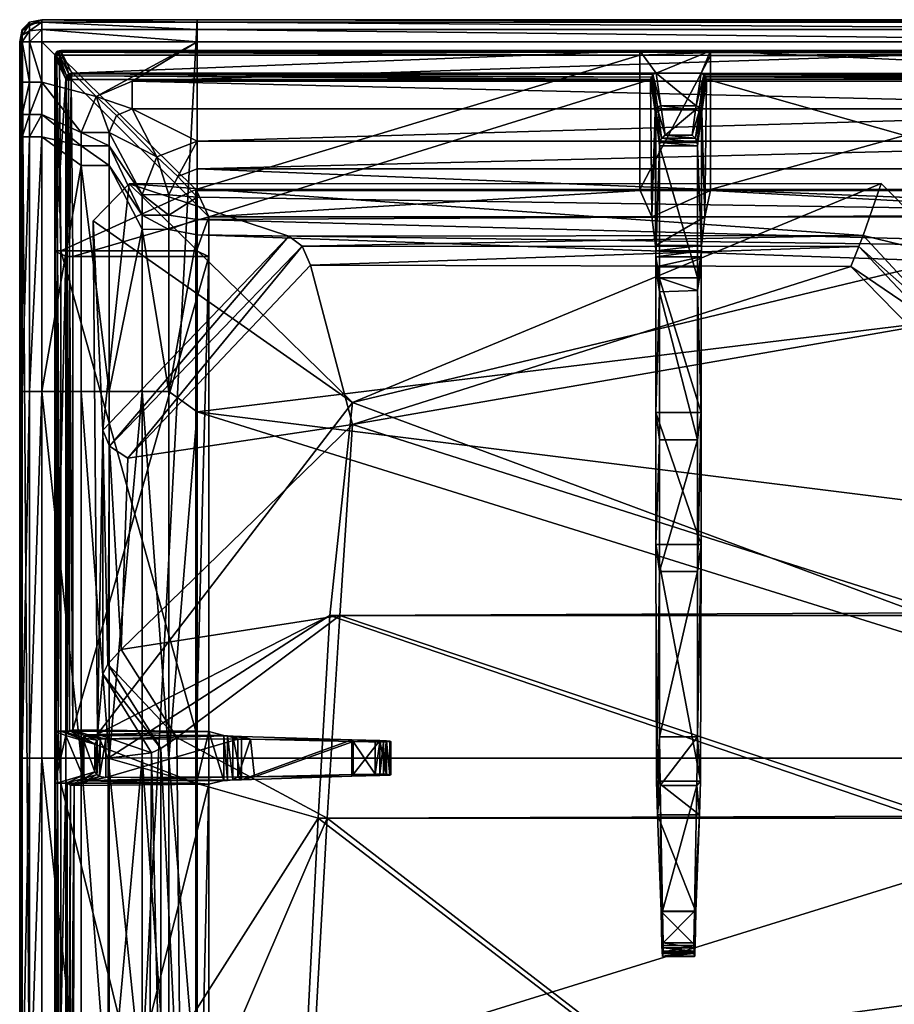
# Model space of a CAD drawing. Header units: centimetres. Extents: x -29.1 to 29.1, y -0.9 to 51.1.
# Tile 41 of 68: x -29.1 to -13.7, y 33.8 to 51.1. Entities that reach past the tile are written whole.
import ezdxf

# ---------------------------------------------------------------- set-up
doc = ezdxf.new("R2010")
doc.units = ezdxf.units.CM
doc.layers.add('CG261210', color=7, linetype='Continuous', true_color=0x99e4b8)

msp = doc.modelspace()

# ---------------------------------------------------------------- meshes
at = {"layer": 'CG261210', "color": 73, "true_color": 0x8fe157}
mesh = msp.add_polyface(dxfattribs=at)
corners = [(-29.1, 44.552, 4.35), (-29.1, 49.037, 4.35), (-29.057, 50.927, 4.35), (-29.1, 38.1, 4.35), (-29.1, 31.648, 4.35), (-29.1, 27.6, 4.35), (-29.1, 22.602, 4.35), (-28.71, -0.9, 4.35), (-28.71, 51.1, 4.35), (-25.975, 51.1, 4.35), (-29.1, 31.648, 4.56), (-29.1, 38.1, 4.56), (-28.927, 31.648, 4.907), (-28.71, 31.648, 4.95), (-28.71, 38.1, 4.95), (-28.927, 38.1, 4.907), (-29.057, 31.648, 4.776), (-29.057, 38.1, 4.776), (-28.015, 31.648, 4.95), (-28.015, 38.1, 4.95), (-29.1, 44.552, 4.56), (-28.71, 44.552, 4.95), (-28.927, 44.552, 4.907), (-29.057, 44.552, 4.776), (-28.015, 44.552, 4.95), (-29.1, 49.037, 4.56), (-28.71, 49.037, 4.95), (-28.927, 49.037, 4.907), (-29.057, 49.037, 4.776), (-28.015, 48.531, 4.95), (-28.71, 49.429, 4.95), (-28.015, 48.879, 4.95), (-28.015, 49.114, 4.95), (-29.1, 49.429, 4.56), (-28.927, 49.429, 4.907), (-27.526, 48.879, 5.5), (-27.526, 48.531, 5.5), (-27.526, 44.552, 5.5), (-27.526, 38.1, 5.5), (-27.526, 31.648, 5.5)]
mesh.append_faces([[corners[k] for k in face] for face in [(7, 2, 8)]], dxfattribs={"vtx0": -1, "vtx1": -1, "vtx2": -1, "color": 73})
mesh.append_faces([[corners[k] for k in face] for face in [(7, 8, 9)]], dxfattribs={"vtx0": -1, "vtx2": -1, "color": 73})
mesh.append_faces([[corners[k] for k in face] for face in [(0, 1, 2), (3, 0, 2), (4, 3, 2), (5, 4, 2), (6, 5, 2)]], dxfattribs={"vtx1": -1, "vtx2": -1, "color": 73})
mesh.append_faces([[corners[k] for k in face] for face in [(4, 10, 11), (11, 3, 4), (12, 13, 14), (14, 15, 12), (16, 12, 15), (15, 17, 16), (10, 16, 17), (17, 11, 10), (14, 13, 18), (18, 19, 14), (3, 11, 20), (20, 0, 3), (15, 14, 21), (21, 22, 15), (17, 15, 22), (22, 23, 17), (11, 17, 23), (23, 20, 11), (21, 14, 19), (19, 24, 21), (0, 20, 25), (25, 1, 0), (22, 21, 26), (26, 27, 22), (23, 22, 27), (27, 28, 23), (20, 23, 28), (28, 25, 20), (21, 24, 29), (29, 26, 21), (30, 31, 32), (1, 25, 33), (27, 26, 30), (28, 27, 34), (26, 29, 31), (31, 30, 26), (32, 31, 35), (31, 29, 36), (29, 24, 37), (24, 19, 38), (19, 18, 39)]], dxfattribs={"vtx2": -1, "color": 73})
mesh = msp.add_polyface(dxfattribs=at)
corners = [(-29.1, 49.998, 4.35), (-29.1, 50.71, 4.35), (-29.057, 50.927, 4.35), (-29.1, 49.429, 4.35), (-29.1, 49.037, 4.35), (-28.927, 51.057, 4.35), (-28.71, 51.1, 4.35), (-29.1, 49.998, 4.56), (-29.1, 50.71, 4.56), (-29.057, 50.902, 4.68), (-29.057, 50.927, 4.56), (-28.927, 50.71, 4.907), (-28.927, 49.998, 4.907), (-28.71, 49.998, 4.95), (-28.71, 50.71, 4.95), (-28.927, 51.057, 4.56), (-28.71, 51.1, 4.56), (-29.057, 50.71, 4.776), (-29.057, 50.83, 4.752), (-28.927, 50.902, 4.868), (-28.71, 50.927, 4.907), (-28.927, 51.018, 4.752), (-28.71, 51.057, 4.776), (-29.057, 49.998, 4.776), (-28.015, 49.114, 4.95), (-27.752, 49.749, 4.95), (-29.1, 49.429, 4.56), (-28.927, 49.429, 4.907), (-28.71, 49.429, 4.95), (-29.057, 49.429, 4.776), (-28.927, 49.037, 4.907), (-29.057, 49.037, 4.776), (-29.1, 49.037, 4.56)]
mesh.append_faces([[corners[k] for k in face] for face in [(8, 9, 10), (8, 17, 18), (8, 18, 9)]], dxfattribs={"color": 73})
mesh.append_faces([[corners[k] for k in face] for face in [(3, 0, 2), (4, 3, 2)]], dxfattribs={"vtx1": -1, "vtx2": -1, "color": 73})
mesh.append_faces([[corners[k] for k in face] for face in [(0, 1, 2), (2, 5, 6), (0, 7, 8), (8, 1, 0), (11, 12, 13), (13, 14, 11), (15, 16, 6), (6, 5, 15), (19, 18, 17), (17, 11, 19), (20, 19, 11), (11, 14, 20), (21, 9, 18), (18, 19, 21), (22, 21, 19), (19, 20, 22), (15, 10, 9), (9, 21, 15), (16, 15, 21), (21, 22, 16), (17, 23, 12), (12, 11, 17), (8, 7, 23), (23, 17, 8), (10, 15, 5), (5, 2, 10), (8, 10, 2), (2, 1, 8), (13, 24, 25), (25, 14, 13), (3, 26, 7), (7, 0, 3), (27, 28, 13), (13, 12, 27), (29, 27, 12), (12, 23, 29), (26, 29, 23), (23, 7, 26), (24, 13, 28), (26, 3, 4), (28, 27, 30), (27, 29, 31), (32, 31, 29), (29, 26, 32)]], dxfattribs={"vtx2": -1, "color": 73})
mesh = msp.add_polyface(dxfattribs=at)
corners = [(-28.71, -0.9, 4.35), (-25.975, 51.1, 4.35), (-25.975, -0.9, 4.35), (-27.526, 17.1, 5.5), (-27.526, 11.598, 5.5), (-26.943, 11.601, 5.5), (-26.943, 17.103, 5.5), (-27.526, 27.6, 5.5), (-27.526, 22.602, 5.5), (-26.943, 22.604, 5.5), (-26.943, 27.602, 5.5), (-26.943, 10.127, 5.5), (-26.943, 31.65, 5.5), (-27.526, 31.648, 5.5), (-25.975, 22.236, 4.95), (-25.975, 17.1, 4.95), (-5.502, 17.1, 4.95), (-4.887, 19.627, 4.95), (-25.975, 32.04, 4.95), (-25.975, 27.6, 4.95), (-6.452, 27.6, 4.95), (-5.556, 34.836, 4.95), (-25.975, 11.906, 4.95), (-4.611, 14.099, 4.95), (-3.359, 27.6, 4.95), (-3.011, 21.705, 4.95), (-4.608, 17.122, 5.433), (-3.852, 14.576, 5.433), (-5.148, 12.796, 4.95), (-25.975, 11.242, 4.95), (-28.015, 27.6, 4.95), (-28.015, 22.602, 4.95), (-28.015, 17.1, 4.95), (-27.526, 8.986, 5.5), (-28.015, 11.598, 4.95), (-26.472, 10.125, 4.95), (-26.472, 11.598, 4.95), (-26.472, 17.1, 4.95), (-26.472, 22.602, 4.95), (-26.472, 27.6, 4.95), (-26.472, 31.648, 4.95), (-6.452, 51.1, 4.35), (-6.452, -0.9, 4.35), (-6.452, 9.628, 4.95)]
mesh.append_faces([[corners[k] for k in face] for face in [(0, 1, 2)]], dxfattribs={"vtx0": -1, "color": 73})
mesh.append_faces([[corners[k] for k in face] for face in [(3, 4, 5), (5, 6, 3), (7, 8, 9), (9, 10, 7), (8, 3, 6), (6, 9, 8), (11, 5, 4), (7, 10, 12), (12, 13, 7), (14, 15, 16), (16, 17, 14), (18, 19, 20), (20, 21, 18), (20, 19, 14), (14, 17, 20), (16, 15, 22), (22, 23, 16), (21, 20, 24), (20, 17, 25), (17, 16, 26), (16, 23, 27), (28, 23, 22), (22, 29, 28), (8, 7, 30), (3, 8, 31), (4, 3, 32), (33, 4, 34), (35, 36, 5), (36, 37, 6), (6, 5, 36), (37, 38, 9), (9, 6, 37), (38, 39, 10), (10, 9, 38), (39, 40, 12), (12, 10, 39), (41, 42, 2), (43, 28, 29), (14, 38, 37), (37, 15, 14), (40, 39, 19), (19, 18, 40), (19, 39, 38), (38, 14, 19), (37, 36, 22), (22, 15, 37), (36, 35, 29), (29, 22, 36)]], dxfattribs={"vtx2": -1, "color": 73})
mesh = msp.add_polyface(dxfattribs=at)
corners = [(-27.526, 49.114, 5.5), (-26.943, 48.022, 5.5), (-26.685, 48.687, 5.5), (-27.393, 49.414, 5.5), (-27.526, 31.648, 5.5), (-26.943, 31.65, 5.5), (-26.943, 38.102, 5.5), (-27.526, 38.1, 5.5), (-26.943, 44.555, 5.5), (-27.526, 44.552, 5.5), (-26.943, 47.41, 5.5), (-27.526, 48.531, 5.5), (-25.975, 47.31, 4.95), (-26.472, 47.408, 4.95), (-26.472, 44.552, 4.95), (-27.526, 48.879, 5.5), (-26.943, 47.659, 5.5), (-25.975, 47.978, 4.95), (-26.472, 48.019, 4.95), (-26.472, 47.657, 4.95), (-25.975, 47.582, 4.95), (-27.752, 49.749, 4.95), (-28.015, 49.114, 4.95), (-28.015, 48.879, 4.95), (-28.015, 48.531, 4.95), (-28.015, 44.552, 4.95), (-28.015, 38.1, 4.95), (-26.472, 31.648, 4.95), (-26.472, 38.1, 4.95), (-26.314, 48.342, 4.95), (-25.975, 48.964, 5.5), (-28.71, 51.1, 4.35), (-28.71, 51.1, 4.56), (-25.975, 51.1, 4.56), (-25.975, 51.1, 4.35), (-28.71, 50.927, 4.907), (-28.71, 50.71, 4.95), (-25.975, 50.71, 4.95), (-25.975, 50.927, 4.907), (-28.71, 51.057, 4.776), (-25.975, 51.057, 4.776), (-27.118, 50.015, 4.95), (-27.118, 49.528, 5.5)]
mesh.append_faces([[corners[k] for k in face] for face in [(0, 1, 2), (2, 3, 0), (4, 5, 6), (6, 7, 4), (7, 6, 8), (8, 9, 7), (9, 8, 10), (10, 11, 9), (12, 13, 14), (15, 16, 1), (1, 0, 15), (17, 18, 19), (11, 10, 16), (16, 15, 11), (20, 19, 13), (21, 22, 0), (0, 3, 21), (15, 0, 22), (11, 15, 23), (9, 11, 24), (7, 9, 25), (4, 7, 26), (27, 28, 6), (6, 5, 27), (28, 14, 8), (8, 6, 28), (14, 13, 10), (10, 8, 14), (13, 19, 16), (16, 10, 13), (19, 18, 1), (1, 16, 19), (18, 29, 2), (2, 1, 18), (30, 2, 29), (31, 32, 33), (33, 34, 31), (35, 36, 37), (37, 38, 35), (39, 35, 38), (38, 40, 39), (32, 39, 40), (40, 33, 32), (37, 36, 21), (21, 41, 37), (42, 3, 2), (2, 30, 42), (21, 3, 42), (42, 41, 21)]], dxfattribs={"vtx2": -1, "color": 73})
mesh = msp.add_polyface(dxfattribs=at)
corners = [(-6.452, -0.9, 4.35), (-6.452, 51.1, 4.35), (-3.359, 51.1, 4.35), (-25.975, 51.1, 4.35), (-25.975, 51.1, 4.56), (-6.452, 51.1, 4.56), (-25.975, 50.927, 4.907), (-25.975, 50.71, 4.95), (-6.452, 50.71, 4.95), (-6.452, 50.927, 4.907), (-25.975, 51.057, 4.776), (-6.452, 51.057, 4.776), (-27.118, 50.015, 4.95), (-6.452, 50.015, 4.95), (-6.452, 49.528, 5.5), (-27.118, 49.528, 5.5), (-25.975, 48.964, 5.5), (-6.452, 48.963, 5.5), (-25.975, 44.193, 4.95), (-25.975, 38.1, 4.95), (-6.452, 38.1, 4.95), (-5.401, 41.631, 4.95), (-25.975, 32.04, 4.95), (-5.556, 34.836, 4.95), (-25.975, 48.473, 4.95), (-25.975, 47.978, 4.95), (-6.331, 47.682, 4.95), (-6.452, 48.472, 4.95), (-3.359, 51.1, 4.56), (-3.359, 50.71, 4.95), (-3.359, 50.927, 4.907), (-3.359, 51.057, 4.776), (-3.359, 50.015, 4.95), (-5.554, 38.09, 5.433), (-4.787, 35.296, 5.433), (-26.472, 44.552, 4.95), (-25.975, 47.31, 4.95), (-26.472, 47.657, 4.95), (-25.975, 47.582, 4.95), (-26.472, 47.408, 4.95), (-26.314, 48.342, 4.95), (-25.975, -0.9, 4.35), (-26.472, 38.1, 4.95), (-26.472, 31.648, 4.95), (-26.472, 48.019, 4.95), (-6.167, 46.614, 4.95), (-6.234, 47.049, 4.95)]
mesh.append_faces([[corners[k] for k in face] for face in [(0, 1, 2), (3, 4, 5), (5, 1, 3), (6, 7, 8), (8, 9, 6), (10, 6, 9), (9, 11, 10), (4, 10, 11), (11, 5, 4), (8, 7, 12), (12, 13, 8), (14, 15, 16), (16, 17, 14), (18, 19, 20), (20, 21, 18), (20, 19, 22), (22, 23, 20), (24, 25, 26), (26, 27, 24), (1, 5, 28), (9, 8, 29), (11, 9, 30), (5, 11, 31), (8, 13, 32), (21, 20, 33), (20, 23, 34), (34, 33, 20), (35, 18, 36), (37, 38, 25), (39, 36, 38), (32, 13, 14), (12, 15, 14), (14, 13, 12), (40, 24, 16), (41, 3, 1), (18, 35, 42), (42, 19, 18), (42, 43, 22), (22, 19, 42), (40, 44, 25), (25, 24, 40), (18, 21, 45), (45, 36, 18), (38, 46, 26), (26, 25, 38), (36, 45, 46), (46, 38, 36), (24, 27, 17), (17, 16, 24)]], dxfattribs={"vtx2": -1, "color": 73})
mesh = msp.add_polyface(dxfattribs=at)
corners = [(-29.1, 17.1, 4.35), (-29.1, 22.602, 4.35), (-29.057, 50.927, 4.35), (-29.1, 11.598, 4.35), (-28.71, -0.9, 4.35), (-29.1, 11.598, 4.56), (-29.1, 17.1, 4.56), (-28.927, 11.598, 4.907), (-28.71, 11.598, 4.95), (-28.71, 17.1, 4.95), (-28.927, 17.1, 4.907), (-29.057, 11.598, 4.776), (-29.057, 17.1, 4.776), (-28.015, 11.598, 4.95), (-28.015, 17.1, 4.95), (-29.1, 22.602, 4.56), (-29.1, 27.6, 4.56), (-29.1, 27.6, 4.35), (-28.927, 22.602, 4.907), (-28.71, 22.602, 4.95), (-28.71, 27.6, 4.95), (-28.927, 27.6, 4.907), (-29.057, 22.602, 4.776), (-29.057, 27.6, 4.776), (-28.015, 22.602, 4.95), (-28.015, 27.6, 4.95), (-28.015, 8.986, 4.95), (-29.1, 31.648, 4.56), (-29.1, 31.648, 4.35), (-28.71, 31.648, 4.95), (-28.927, 31.648, 4.907), (-29.057, 31.648, 4.776), (-28.015, 31.648, 4.95), (-27.526, 27.6, 5.5), (-27.526, 31.648, 5.5), (-27.526, 22.602, 5.5), (-27.526, 17.1, 5.5), (-27.526, 11.598, 5.5)]
mesh.append_faces([[corners[k] for k in face] for face in [(4, 3, 2)]], dxfattribs={"vtx0": -1, "vtx1": -1, "vtx2": -1, "color": 73})
mesh.append_faces([[corners[k] for k in face] for face in [(0, 1, 2), (3, 0, 2)]], dxfattribs={"vtx1": -1, "vtx2": -1, "color": 73})
mesh.append_faces([[corners[k] for k in face] for face in [(3, 5, 6), (6, 0, 3), (7, 8, 9), (9, 10, 7), (11, 7, 10), (10, 12, 11), (5, 11, 12), (12, 6, 5), (9, 8, 13), (13, 14, 9), (1, 15, 16), (16, 17, 1), (18, 19, 20), (20, 21, 18), (22, 18, 21), (21, 23, 22), (15, 22, 23), (23, 16, 15), (20, 19, 24), (24, 25, 20), (0, 6, 15), (15, 1, 0), (10, 9, 19), (19, 18, 10), (12, 10, 18), (18, 22, 12), (6, 12, 22), (22, 15, 6), (19, 9, 14), (14, 24, 19), (26, 13, 8), (17, 16, 27), (27, 28, 17), (21, 20, 29), (29, 30, 21), (23, 21, 30), (30, 31, 23), (16, 23, 31), (31, 27, 16), (29, 20, 25), (25, 32, 29), (32, 25, 33), (33, 34, 32), (25, 24, 35), (24, 14, 36), (14, 13, 37)]], dxfattribs={"vtx2": -1, "color": 73})
at = {"layer": 'CG261210', "color": 133, "true_color": 0x57e1c6}
mesh = msp.add_polyface(dxfattribs=at)
corners = [(-28.479, 50.451, 5.235), (-28.479, 50.461, 5.195), (-28.479, 47.024, 5.205), (-28.288, 50.05, 6.297), (-28.479, 47.022, 5.235), (-28.401, 50.474, 5.1), (-28.42, 50.52, 5.132), (-28.385, 50.53, 5.132), (-28.281, 50.04, 6.331), (-28.267, 50.103, 6.333), (-28.276, 50.114, 6.298), (-28.432, 50.539, 5.235), (-28.374, 50.551, 5.235), (-28.374, 50.557, 5.195), (-28.432, 50.545, 5.195), (-28.234, 50.146, 6.3), (-28.181, 50.16, 6.302), (-28.454, 50.474, 5.132), (-28.374, 47.032, 5.1), (-28.439, 50.5, 5.132), (-28.46, 50.505, 5.164), (-28.474, 50.467, 5.164), (-28.467, 50.51, 5.195), (-28.429, 50.538, 5.164), (-28.38, 50.55, 5.164), (-28.241, 50.032, 6.384), (-28.236, 50.074, 6.382), (-28.195, 50.049, 6.4), (-28.182, 50.111, 6.382), (-28.215, 50.106, 6.381), (-28.229, 50.135, 6.336), (-28.177, 50.149, 6.334), (-28.467, 50.504, 5.235), (-28.432, 47.031, 5.112), (-28.467, 47.029, 5.146)]
mesh.append_faces([[corners[k] for k in face] for face in [(5, 6, 7), (5, 17, 19), (5, 19, 6), (27, 28, 29), (25, 27, 26), (27, 29, 26)]], dxfattribs={"color": 133})
mesh.append_faces([[corners[k] for k in face] for face in [(0, 1, 2), (3, 0, 4), (3, 8, 9), (9, 10, 3), (11, 12, 13), (13, 14, 11), (15, 16, 12), (12, 11, 15), (17, 5, 18), (20, 19, 17), (17, 21, 20), (22, 20, 21), (21, 1, 22), (23, 6, 19), (19, 20, 23), (14, 23, 20), (20, 22, 14), (24, 7, 6), (6, 23, 24), (13, 24, 23), (23, 14, 13), (8, 25, 26), (26, 9, 8), (9, 26, 29), (29, 30, 9), (29, 28, 31), (31, 30, 29), (9, 30, 15), (15, 10, 9), (16, 15, 30), (30, 31, 16), (32, 11, 14), (14, 22, 32), (0, 32, 22), (22, 1, 0), (10, 15, 11), (11, 32, 10), (3, 10, 32), (32, 0, 3), (21, 17, 33), (1, 21, 34)]], dxfattribs={"vtx2": -1, "color": 133})
mesh = msp.add_polyface(dxfattribs=at)
corners = [(-28.479, 47.024, 5.205), (-28.479, 47.022, 5.235), (-28.479, 50.451, 5.235), (-28.288, 46.938, 6.297), (-28.288, 50.05, 6.297), (-18.183, 50.474, 5.1), (-18.183, 48.112, 5.1), (-25.996, 48.112, 5.1), (-28.164, 46.93, 6.4), (-25.771, 46.93, 6.4), (-25.771, 47.627, 6.4), (-28.195, 50.049, 6.4), (-28.479, 38.57, 5.205), (-28.479, 38.568, 5.235), (-28.288, 38.496, 6.297), (-28.374, 47.032, 5.1), (-28.401, 50.474, 5.1), (-25.996, 47.032, 5.1), (-28.164, 38.596, 6.4), (-25.771, 38.569, 6.4), (-25.986, 48.091, 5.157), (-25.986, 47.028, 5.157), (-28.225, 46.93, 6.389), (-28.241, 50.032, 6.384), (-28.225, 38.582, 6.389), (-28.432, 47.031, 5.112), (-28.454, 50.474, 5.132), (-28.266, 46.933, 6.354), (-28.281, 50.04, 6.331), (-28.266, 38.549, 6.354), (-28.467, 47.029, 5.146), (-28.474, 50.467, 5.164), (-28.479, 50.461, 5.195), (-25.996, 38.571, 5.1), (-28.374, 38.575, 5.1), (-25.986, 38.571, 5.157), (-28.424, 38.574, 5.114), (-28.458, 38.572, 5.152), (-18.174, 48.091, 5.157)]
mesh.append_faces([[corners[k] for k in face] for face in [(0, 1, 2), (1, 3, 4), (5, 6, 7), (8, 9, 10), (10, 11, 8), (12, 13, 1), (1, 0, 12), (13, 14, 3), (3, 1, 13), (15, 16, 7), (7, 17, 15), (18, 19, 9), (9, 8, 18), (17, 7, 20), (20, 21, 17), (22, 8, 11), (11, 23, 22), (22, 24, 18), (18, 8, 22), (15, 25, 26), (27, 22, 23), (23, 28, 27), (3, 27, 28), (28, 4, 3), (27, 29, 24), (24, 22, 27), (3, 14, 29), (29, 27, 3), (25, 30, 31), (30, 0, 32), (15, 17, 33), (33, 34, 15), (17, 21, 35), (35, 33, 17), (25, 15, 34), (34, 36, 25), (36, 37, 30), (30, 25, 36), (0, 30, 37), (37, 12, 0), (10, 20, 38), (10, 9, 21), (21, 20, 10), (9, 19, 35), (35, 21, 9), (38, 20, 7)]], dxfattribs={"vtx2": -1, "color": 133})
mesh = msp.add_polyface(dxfattribs=at)
corners = [(-25.996, 48.112, 5.1), (-28.401, 50.474, 5.1), (-18.183, 50.474, 5.1), (-28.385, 50.53, 5.132), (-18.183, 50.526, 5.128), (-28.38, 50.55, 5.164), (-18.183, 50.55, 5.164), (-28.374, 50.557, 5.195), (-18.183, 50.557, 5.195), (-17.895, 50.159, 6.313), (-17.813, 49.584, 7.89), (-17.188, 49.584, 7.89), (-17.102, 50.159, 6.313), (-17.951, 50.133, 6.348), (-17.87, 49.565, 7.892), (-17.977, 50.088, 6.382), (-17.899, 49.533, 7.894), (-17.994, 50.045, 6.398), (-17.911, 49.476, 7.901), (-17.737, 49.065, 9.318), (-17.261, 49.065, 9.318), (-17.199, 49.511, 8.092), (-17.802, 49.511, 8.093), (-17.861, 49.488, 8.097), (-17.801, 49.016, 9.394), (-17.891, 49.452, 8.104), (-17.831, 48.938, 9.441), (-17.9, 49.407, 8.092), (-18.183, 50.551, 5.235), (-16.934, 50.551, 5.235), (-18.183, 48.112, 5.1), (-16.934, 50.472, 5.1), (-16.934, 50.525, 5.128), (-16.934, 50.55, 5.164), (-16.934, 50.557, 5.195), (-28.374, 50.551, 5.235), (-28.181, 50.16, 6.302), (-28.195, 50.049, 6.4), (-25.771, 47.627, 6.4), (-28.182, 50.111, 6.382), (-28.177, 50.149, 6.334)]
mesh.append_faces([[corners[k] for k in face] for face in [(0, 1, 2), (3, 4, 2), (2, 1, 3), (5, 6, 4), (4, 3, 5), (7, 8, 6), (6, 5, 7), (9, 10, 11), (11, 12, 9), (13, 14, 10), (10, 9, 13), (15, 16, 14), (14, 13, 15), (17, 18, 16), (16, 15, 17), (19, 20, 21), (21, 22, 19), (23, 24, 19), (19, 22, 23), (25, 26, 24), (24, 23, 25), (26, 25, 27), (18, 27, 25), (25, 16, 18), (16, 25, 23), (23, 14, 16), (14, 23, 22), (22, 10, 14), (10, 22, 21), (21, 11, 10), (8, 28, 29), (29, 28, 9), (30, 2, 31), (2, 4, 32), (4, 6, 33), (6, 8, 34), (7, 35, 28), (28, 8, 7), (28, 35, 36), (36, 9, 28), (17, 37, 38), (39, 37, 17), (17, 15, 39), (40, 39, 15), (15, 13, 40), (36, 40, 13), (13, 9, 36)]], dxfattribs={"vtx2": -1, "color": 133})
mesh = msp.add_polyface(dxfattribs=at)
corners = [(-17.035, 47.627, 6.4), (-17.005, 50.051, 6.4), (-17.088, 49.476, 7.901), (-17.033, 50.094, 6.385), (-17.102, 49.533, 7.894), (-17.054, 50.131, 6.348), (-17.13, 49.565, 7.892), (-17.102, 50.159, 6.313), (-17.188, 49.584, 7.89), (-17.17, 48.938, 9.441), (-17.164, 48.877, 9.45), (-17.098, 49.406, 8.092), (-17.111, 49.453, 8.104), (-17.202, 49.016, 9.394), (-17.138, 49.487, 8.099), (-17.261, 49.065, 9.318), (-17.199, 49.511, 8.092), (-17.098, 47.032, 7.929), (-17.093, 47.122, 7.787), (-16.934, 50.551, 5.235), (-16.934, 50.557, 5.195), (-18.183, 50.557, 5.195), (-17.895, 50.159, 6.313), (-8.485, 50.462, 5.1), (-8.485, 48.112, 5.1), (-16.934, 48.112, 5.1), (-16.934, 50.472, 5.1), (-8.485, 50.521, 5.124), (-16.934, 50.525, 5.128), (-8.485, 50.55, 5.164), (-16.934, 50.55, 5.164), (-8.485, 50.557, 5.195), (-18.183, 48.112, 5.1), (-18.183, 50.474, 5.1), (-18.183, 50.526, 5.128), (-18.183, 50.55, 5.164), (-8.485, 50.551, 5.235), (-8.395, 50.155, 6.324), (-8.476, 47.627, 6.4), (-8.492, 50.052, 6.4), (-8.464, 50.099, 6.388), (-8.439, 50.133, 6.36), (-16.938, 48.091, 5.157), (-8.485, 48.091, 5.157)]
mesh.append_faces([[corners[k] for k in face] for face in [(11, 10, 17)]], dxfattribs={"vtx1": -1, "color": 133})
mesh.append_faces([[corners[k] for k in face] for face in [(0, 1, 2), (1, 3, 4), (4, 2, 1), (3, 5, 6), (6, 4, 3), (5, 7, 8), (8, 6, 5), (9, 10, 11), (11, 12, 9), (13, 9, 12), (12, 14, 13), (15, 13, 14), (14, 16, 15), (18, 2, 11), (16, 14, 6), (6, 8, 16), (14, 12, 4), (4, 6, 14), (12, 11, 2), (2, 4, 12), (19, 20, 21), (22, 7, 19), (23, 24, 25), (25, 26, 23), (27, 23, 26), (26, 28, 27), (29, 27, 28), (28, 30, 29), (31, 29, 30), (30, 20, 31), (26, 25, 32), (28, 26, 33), (30, 28, 34), (20, 30, 35), (20, 19, 36), (36, 31, 20), (19, 7, 37), (1, 0, 38), (38, 39, 1), (3, 1, 39), (39, 40, 3), (5, 3, 40), (40, 41, 5), (37, 7, 5), (32, 25, 42), (43, 42, 25)]], dxfattribs={"vtx2": -1, "color": 133})
mesh = msp.add_polyface(dxfattribs=at)
corners = [(-7.665, 46.639, 9.45), (-7.665, 48.877, 9.45), (-8.335, 48.877, 9.45), (-8.33, 48.938, 9.441), (-7.668, 48.938, 9.441), (-8.302, 49.016, 9.394), (-7.703, 49.016, 9.394), (-8.238, 49.065, 9.318), (-7.759, 49.065, 9.318), (-8.306, 49.54, 8.013), (-7.693, 49.54, 8.013), (-7.683, 49.631, 7.763), (-8.322, 49.631, 7.763), (-8.376, 49.613, 7.763), (-8.365, 49.521, 8.012), (-8.404, 49.579, 7.77), (-8.392, 49.491, 8.01), (-8.418, 49.523, 7.779), (-8.406, 49.429, 8.031), (-8.399, 46.921, 8.01), (-8.402, 47.032, 7.929), (-7.604, 50.155, 6.323), (-8.395, 50.155, 6.324), (-8.439, 50.133, 6.36), (-8.464, 50.099, 6.388), (-8.492, 50.052, 6.4), (-8.476, 47.627, 6.4), (-8.485, 50.557, 5.195), (-8.485, 50.551, 5.235), (-7.508, 50.551, 5.235), (-7.508, 50.557, 5.195), (-8.485, 48.112, 5.1), (-8.485, 50.462, 5.1), (-7.508, 50.46, 5.1), (-8.485, 50.521, 5.124), (-7.508, 50.52, 5.123), (-8.485, 50.55, 5.164), (-7.508, 50.55, 5.164), (-16.934, 50.551, 5.235), (-17.054, 50.131, 6.348), (-7.508, 48.112, 5.1), (-7.509, 48.091, 5.157), (-8.485, 48.091, 5.157), (-16.934, 48.112, 5.1)]
mesh.append_faces([[corners[k] for k in face] for face in [(19, 2, 18)]], dxfattribs={"vtx0": -1, "vtx2": -1, "color": 133})
mesh.append_faces([[corners[k] for k in face] for face in [(0, 1, 2), (3, 2, 1), (1, 4, 3), (5, 3, 4), (4, 6, 5), (7, 5, 6), (6, 8, 7), (9, 10, 11), (11, 12, 9), (13, 14, 9), (9, 12, 13), (15, 16, 14), (14, 13, 15), (17, 18, 16), (16, 15, 17), (7, 8, 10), (10, 9, 7), (14, 5, 7), (7, 9, 14), (16, 3, 5), (5, 14, 16), (18, 2, 3), (3, 16, 18), (20, 18, 17), (21, 22, 12), (12, 11, 21), (12, 22, 23), (23, 13, 12), (13, 23, 24), (24, 15, 13), (15, 24, 25), (25, 17, 15), (17, 25, 26), (27, 28, 29), (29, 30, 27), (28, 22, 21), (21, 29, 28), (31, 32, 33), (32, 34, 35), (34, 36, 37), (36, 27, 30), (22, 28, 38), (39, 23, 22), (31, 40, 41), (41, 42, 31), (43, 31, 42)]], dxfattribs={"vtx2": -1, "color": 133})
mesh = msp.add_polyface(dxfattribs=at)
corners = [(-17.833, 48.877, 9.45), (-17.835, 46.557, 9.45), (-17.165, 46.557, 9.45), (-17.164, 48.877, 9.45), (-17.831, 48.938, 9.441), (-17.17, 48.938, 9.441), (-17.801, 49.016, 9.394), (-17.202, 49.016, 9.394), (-17.737, 49.065, 9.318), (-17.261, 49.065, 9.318), (-17.97, 47.627, 6.4), (-17.904, 47.122, 7.787), (-17.911, 49.476, 7.901), (-17.994, 50.045, 6.398), (-17.035, 47.627, 6.4), (-17.9, 49.407, 8.092), (-17.835, 46.306, 9.45), (-17.835, 43.701, 9.45), (-17.165, 43.701, 9.45), (-17.165, 46.334, 9.45), (-17.898, 46.746, 8.05), (-17.102, 46.746, 8.05), (-17.102, 44.183, 8.05), (-17.898, 44.183, 8.05), (-17.835, 41.382, 9.45), (-17.165, 41.382, 9.45), (-17.898, 41.863, 8.05), (-17.102, 41.863, 8.05), (-17.835, 38.475, 9.45), (-17.165, 38.475, 9.45), (-17.888, 37.693, 8.05), (-17.112, 37.693, 8.05), (-17.899, 46.922, 8.01), (-17.9, 47.032, 7.929), (-17.101, 46.922, 8.01), (-17.098, 47.032, 7.929), (-17.093, 47.122, 7.787), (-18.174, 48.091, 5.157), (-16.938, 48.091, 5.157), (-25.771, 47.627, 6.4), (-18.183, 48.112, 5.1), (-25.996, 48.112, 5.1)]
mesh.append_faces([[corners[k] for k in face] for face in [(32, 0, 15)]], dxfattribs={"vtx0": -1, "vtx2": -1, "color": 133})
mesh.append_faces([[corners[k] for k in face] for face in [(33, 32, 15)]], dxfattribs={"vtx1": -1, "color": 133})
mesh.append_faces([[corners[k] for k in face] for face in [(0, 1, 2), (2, 3, 0), (4, 0, 3), (3, 5, 4), (6, 4, 5), (5, 7, 6), (8, 6, 7), (7, 9, 8), (10, 11, 12), (12, 13, 10), (11, 10, 14), (15, 0, 4), (16, 17, 18), (18, 19, 16), (20, 21, 22), (22, 23, 20), (18, 17, 24), (24, 25, 18), (17, 23, 26), (26, 24, 17), (23, 22, 27), (27, 26, 23), (25, 24, 28), (28, 29, 25), (24, 26, 30), (30, 28, 24), (26, 27, 31), (31, 30, 26), (32, 1, 0), (20, 32, 34), (12, 11, 33), (33, 15, 12), (32, 20, 16), (16, 1, 32), (32, 33, 35), (33, 11, 36), (19, 2, 1), (1, 16, 19), (23, 17, 16), (16, 20, 23), (10, 37, 38), (39, 10, 13), (37, 10, 39), (38, 37, 40), (41, 40, 37)]], dxfattribs={"vtx2": -1, "color": 133})
mesh = msp.add_polyface(dxfattribs=at)
corners = [(-17.088, 49.476, 7.901), (-17.093, 47.122, 7.787), (-17.035, 47.627, 6.4), (-17.904, 47.122, 7.787), (-17.165, 46.334, 9.45), (-17.165, 43.701, 9.45), (-17.102, 44.183, 8.05), (-17.102, 46.746, 8.05), (-17.165, 41.382, 9.45), (-17.102, 41.863, 8.05), (-17.165, 38.475, 9.45), (-17.112, 37.693, 8.05), (-17.165, 46.557, 9.45), (-17.101, 46.922, 8.01), (-17.098, 47.032, 7.929), (-17.164, 48.877, 9.45), (-17.898, 46.746, 8.05), (-17.098, 49.406, 8.092), (-17.899, 46.922, 8.01), (-17.9, 47.032, 7.929), (-16.938, 48.091, 5.157), (-17.97, 47.627, 6.4), (-8.407, 47.122, 7.787), (-8.476, 47.627, 6.4), (-7.526, 47.627, 6.4), (-8.403, 46.1, 7.907), (-8.403, 45.195, 6.829), (-8.334, 44.448, 8.117), (-8.341, 45.507, 9.379), (-8.399, 46.921, 8.01), (-8.335, 46.639, 9.45), (-8.335, 48.877, 9.45), (-8.402, 47.032, 7.929), (-8.406, 49.429, 8.031), (-8.418, 49.523, 7.779), (-8.398, 46.746, 8.05), (-8.335, 46.36, 9.45), (-8.398, 46.406, 8.05), (-8.335, 45.66, 9.45), (-8.398, 46.288, 8.031), (-8.4, 46.189, 7.985), (-8.338, 45.554, 9.419), (-8.335, 45.609, 9.443), (-8.403, 44.972, 6.676), (-8.335, 44.363, 8.06), (-8.335, 44.409, 8.084), (-8.403, 45.096, 6.74), (-8.403, 44.812, 6.65), (-8.335, 44.299, 8.05), (-8.398, 38.882, 6.65), (-8.335, 38.518, 8.05), (-8.761, 38.518, 7.976), (-8.485, 48.091, 5.157), (-7.509, 48.091, 5.157)]
mesh.append_faces([[corners[k] for k in face] for face in [(51, 50, 49)]], dxfattribs={"color": 133})
mesh.append_faces([[corners[k] for k in face] for face in [(32, 29, 33)]], dxfattribs={"vtx1": -1, "color": 133})
mesh.append_faces([[corners[k] for k in face] for face in [(15, 12, 14)]], dxfattribs={"vtx1": -1, "vtx2": -1, "color": 133})
mesh.append_faces([[corners[k] for k in face] for face in [(0, 1, 2), (2, 1, 3), (4, 5, 6), (6, 7, 4), (6, 5, 8), (8, 9, 6), (9, 8, 10), (10, 11, 9), (12, 13, 14), (13, 7, 16), (17, 14, 1), (4, 7, 13), (13, 12, 4), (14, 13, 18), (1, 14, 19), (20, 2, 21), (22, 23, 24), (25, 26, 27), (27, 28, 25), (29, 30, 31), (34, 22, 32), (29, 35, 36), (36, 30, 29), (37, 38, 36), (36, 35, 37), (23, 22, 34), (39, 40, 41), (41, 42, 39), (38, 37, 39), (39, 42, 38), (25, 28, 41), (41, 40, 25), (43, 44, 45), (45, 46, 43), (45, 27, 26), (26, 46, 45), (43, 47, 48), (48, 44, 43), (49, 50, 48), (48, 47, 49), (23, 52, 53), (23, 2, 20), (20, 52, 23)]], dxfattribs={"vtx2": -1, "color": 133})
at = {"layer": 'CG261210', "color": 221, "true_color": 0xe5a6d7}
mesh = msp.add_polyface(dxfattribs=at)
corners = [(-27.804, 47.558, 4.58), (-27.728, 38.518, 4.58), (-23.243, 44.358, 4.58), (-27.171, 48.212, 4.58), (-27.193, 43.38, 1), (-23.978, 46.779, 1), (-23.243, 43.975, 1), (-27.315, 40.013, 1), (-24.362, 47.286, 1.319), (-27.638, 43.876, 1.287), (-23.641, 40.611, 4.58), (-14.248, 47.302, 1.412), (-13.933, 48.218, 4.58), (-12.637, 46.907, 4.58), (-12.919, 45.865, 1.404), (-14.468, 46.752, 1), (-13.416, 45.683, 1), (-6.919, 46.911, 4.58), (-13.138, 40.611, 4.58), (-12.84, 45.408, 1), (-12.835, 40.656, 1), (-23.465, 40.611, 1), (-11.528, 45.125, 0.356), (-12.326, 41.897, 0.821), (-13.148, 45.856, 1.102), (-12.524, 45.599, 1), (-24.128, 47.114, 1.08), (-27.519, 43.592, 1.072), (-27.549, 39.754, 1.102), (-14.324, 47.105, 1.103), (-11.423, 45.404, 0.411), (-27.636, 39.577, 1.409), (-11.316, 45.657, 0.698), (-12.138, 45.79, 1.168)]
mesh.append_faces([[corners[k] for k in face] for face in [(21, 6, 20)]], dxfattribs={"vtx1": -1, "color": 221})
mesh.append_faces([[corners[k] for k in face] for face in [(6, 16, 20)]], dxfattribs={"vtx1": -1, "vtx2": -1, "color": 221})
mesh.append_faces([[corners[k] for k in face] for face in [(0, 1, 2), (2, 3, 0), (4, 5, 6), (6, 7, 4), (3, 8, 9), (9, 0, 3), (10, 2, 1), (1, 0, 9), (11, 12, 13), (13, 14, 11), (2, 13, 12), (12, 3, 2), (15, 16, 6), (6, 5, 15), (3, 12, 11), (11, 8, 3), (17, 13, 18), (16, 19, 20), (18, 13, 2), (2, 10, 18), (7, 6, 21), (20, 19, 22), (22, 23, 20), (19, 16, 24), (24, 25, 19), (26, 5, 4), (4, 27, 26), (27, 4, 7), (7, 28, 27), (24, 16, 15), (15, 29, 24), (29, 15, 5), (5, 26, 29), (30, 22, 19), (19, 25, 30), (8, 26, 27), (27, 9, 8), (9, 27, 28), (28, 31, 9), (14, 24, 29), (29, 11, 14), (11, 29, 26), (26, 8, 11), (32, 30, 25), (25, 33, 32), (14, 33, 25), (25, 24, 14)]], dxfattribs={"vtx2": -1, "color": 221})
mesh = msp.add_polyface(dxfattribs=at)
corners = [(-27.728, 38.518, 4.58), (-27.542, 38.098, 4.58), (-23.641, 40.611, 4.58), (-27.638, 43.876, 1.287), (-27.636, 39.577, 1.409), (-26.778, 38.192, 1.419), (-27.543, 31.231, 4.58), (-23.843, 37.042, 4.58), (-23.465, 40.611, 1), (-26.332, 38.463, 1), (-27.315, 40.013, 1), (-27.853, 30.789, 4.58), (-24.257, 28.961, 4.58), (-26.819, 31.09, 1.418), (-6.552, 40.611, 4.58), (-13.138, 40.611, 4.58), (-13.194, 37.042, 4.58), (-12.835, 40.656, 1), (-12.959, 37.08, 1), (-23.685, 37.042, 1), (-6.845, 40.656, 1), (-26.261, 31.036, 0.994), (-27.602, 29.724, 1.407), (-6.255, 37.042, 4.58), (-13.308, 28.961, 4.58), (-13.214, 28.961, 1), (-24.137, 28.961, 1), (-6.503, 37.08, 1), (-27.145, 29.509, 1), (-24.507, 24.81, 4.58), (-27.622, 25.386, 1.417), (-27.725, 24.567, 4.58), (-13.368, 24.81, 1), (-13.376, 24.81, 4.58), (-24.41, 24.81, 1), (-27.549, 39.754, 1.102), (-26.616, 38.266, 1.105), (-26.617, 31.112, 1.105), (-27.471, 29.602, 1.102), (-27.187, 25.404, 1), (-27.507, 25.445, 1.104)]
mesh.append_faces([[corners[k] for k in face] for face in [(0, 1, 2), (3, 4, 0), (0, 4, 5), (5, 1, 0), (1, 6, 7), (7, 2, 1), (8, 9, 10), (6, 11, 12), (12, 7, 6), (1, 5, 13), (13, 6, 1), (14, 15, 16), (8, 17, 18), (18, 19, 8), (18, 17, 20), (16, 15, 2), (2, 7, 16), (9, 8, 19), (19, 21, 9), (6, 13, 22), (22, 11, 6), (23, 16, 24), (19, 18, 25), (25, 26, 19), (25, 18, 27), (24, 16, 7), (7, 12, 24), (21, 19, 26), (26, 28, 21), (29, 12, 11), (11, 22, 30), (30, 31, 11), (26, 25, 32), (33, 24, 12), (28, 26, 34), (35, 10, 9), (9, 36, 35), (36, 9, 21), (21, 37, 36), (37, 21, 28), (28, 38, 37), (38, 28, 39), (4, 35, 36), (36, 5, 4), (5, 36, 37), (37, 13, 5), (13, 37, 38), (38, 22, 13), (22, 38, 40)]], dxfattribs={"vtx2": -1, "color": 221})
at = {"layer": 'CG261210', "color": 133, "true_color": 0x57e1c6}
mesh = msp.add_polyface(dxfattribs=at)
corners = [(-27.692, 37.777, 9.324), (-27.582, 37.76, 9.35), (-27.582, 38.44, 9.35), (-27.68, 38.44, 9.324), (-27.743, 37.808, 9.274), (-27.738, 38.413, 9.274), (-27.779, 37.857, 9.185), (-27.778, 38.344, 9.185), (-28.164, 38.596, 6.4), (-28.225, 38.582, 6.389), (-27.955, 38.497, 7.956), (-27.893, 38.507, 7.944), (-28.266, 38.549, 6.354), (-27.986, 38.457, 7.961), (-28.288, 38.496, 6.297), (-27.994, 38.408, 7.962), (-28.288, 37.706, 6.297), (-27.997, 37.791, 7.947), (-27.868, 38.5, 8.11), (-27.929, 38.488, 8.11), (-27.96, 38.449, 8.11), (-27.968, 38.4, 8.11), (-27.968, 37.8, 8.11), (-27.947, 37.745, 8.11), (-27.908, 37.714, 8.11), (-27.847, 37.706, 8.11), (-27.976, 37.738, 7.958), (-28.479, 37.654, 5.205), (-28.479, 37.653, 5.235), (-28.479, 38.568, 5.235), (-28.479, 38.57, 5.205), (-28.424, 38.574, 5.114), (-28.374, 38.575, 5.1), (-28.374, 37.659, 5.1), (-28.432, 37.659, 5.112), (-28.467, 37.657, 5.147), (-28.458, 38.572, 5.152)]
mesh.append_faces([[corners[k] for k in face] for face in [(0, 1, 2), (2, 3, 0), (4, 0, 3), (3, 5, 4), (6, 4, 5), (5, 7, 6), (8, 9, 10), (10, 11, 8), (9, 12, 13), (13, 10, 9), (12, 14, 15), (15, 13, 12), (14, 16, 17), (17, 15, 14), (3, 2, 18), (18, 19, 3), (5, 3, 19), (19, 20, 5), (7, 5, 20), (20, 21, 7), (6, 7, 21), (21, 22, 6), (23, 4, 6), (6, 22, 23), (24, 0, 4), (4, 23, 24), (25, 1, 0), (26, 23, 22), (22, 17, 26), (22, 21, 15), (15, 17, 22), (15, 21, 20), (20, 13, 15), (20, 19, 10), (10, 13, 20), (19, 18, 11), (11, 10, 19), (27, 28, 29), (29, 30, 27), (28, 16, 14), (14, 29, 28), (31, 32, 33), (33, 34, 31), (35, 36, 31), (31, 34, 35), (30, 36, 35), (35, 27, 30)]], dxfattribs={"vtx2": -1, "color": 133})
mesh = msp.add_polyface(dxfattribs=at)
corners = [(-27.582, 37.76, 9.35), (-25.26, 37.767, 9.35), (-25.26, 38.435, 9.35), (-27.582, 38.44, 9.35), (-25.771, 38.569, 6.4), (-25.504, 38.497, 7.915), (-25.504, 37.703, 7.915), (-25.771, 37.638, 6.4), (-28.164, 38.596, 6.4), (-27.893, 38.507, 7.944), (-24.966, 37.771, 9.35), (-23.228, 37.808, 9.35), (-23.228, 38.393, 9.35), (-25.038, 38.43, 9.35), (-25.193, 37.719, 8.237), (-25.193, 38.481, 8.237), (-23.252, 38.42, 8.65), (-23.252, 37.782, 8.65), (-22.841, 37.818, 9.35), (-22.841, 38.384, 9.35), (-22.567, 37.805, 8.902), (-22.761, 38.409, 8.65), (-22.761, 37.792, 8.65), (-22.756, 38.383, 9.331), (-22.694, 38.381, 9.286), (-22.648, 38.383, 9.202), (-25.35, 38.487, 8.165), (-25.439, 38.493, 8.071), (-27.868, 38.5, 8.11), (-27.847, 37.706, 8.11), (-25.35, 37.714, 8.165), (-25.439, 37.708, 8.071), (-28.374, 38.575, 5.1), (-25.996, 38.571, 5.1), (-25.996, 37.659, 5.1), (-28.374, 37.659, 5.1), (-25.986, 38.571, 5.157), (-25.986, 37.659, 5.157)]
mesh.append_faces([[corners[k] for k in face] for face in [(16, 25, 21)]], dxfattribs={"vtx0": -1, "vtx1": -1, "color": 133})
mesh.append_faces([[corners[k] for k in face] for face in [(12, 23, 24)]], dxfattribs={"vtx0": -1, "vtx2": -1, "color": 133})
mesh.append_faces([[corners[k] for k in face] for face in [(28, 3, 27)]], dxfattribs={"vtx1": -1, "color": 133})
mesh.append_faces([[corners[k] for k in face] for face in [(11, 17, 20), (16, 12, 25), (3, 2, 27)]], dxfattribs={"vtx1": -1, "vtx2": -1, "color": 133})
mesh.append_faces([[corners[k] for k in face] for face in [(0, 1, 2), (2, 3, 0), (4, 5, 6), (6, 7, 4), (4, 8, 9), (9, 5, 4), (10, 11, 12), (12, 13, 10), (14, 15, 16), (16, 17, 14), (13, 12, 16), (16, 15, 13), (12, 11, 18), (18, 19, 12), (17, 16, 21), (21, 22, 17), (12, 19, 23), (2, 26, 27), (1, 0, 29), (26, 15, 14), (14, 30, 26), (5, 9, 28), (28, 27, 5), (13, 15, 26), (26, 2, 13), (27, 26, 30), (30, 31, 27), (5, 27, 31), (31, 6, 5), (13, 2, 1), (1, 10, 13), (17, 11, 10), (10, 14, 17), (1, 30, 14), (14, 10, 1), (32, 33, 34), (34, 35, 32), (33, 36, 37), (37, 34, 33), (4, 7, 37), (37, 36, 4)]], dxfattribs={"vtx2": -1, "color": 133})
mesh = msp.add_polyface(dxfattribs=at)
corners = [(-22.648, 38.383, 9.202), (-22.648, 37.816, 9.202), (-22.567, 37.805, 8.902), (-22.567, 38.389, 8.902), (-23.252, 37.782, 8.65), (-22.761, 37.792, 8.65), (-22.64, 37.797, 8.691), (-22.583, 37.801, 8.759), (-22.694, 37.818, 9.286), (-22.756, 37.818, 9.331), (-22.841, 37.818, 9.35), (-23.228, 37.808, 9.35), (-23.228, 38.393, 9.35), (-22.694, 38.381, 9.286), (-22.583, 38.397, 8.759), (-22.64, 38.404, 8.691), (-22.761, 38.409, 8.65), (-22.756, 38.383, 9.331), (-22.841, 38.384, 9.35), (-17.224, 34.662, 9.208), (-17.774, 34.662, 9.208), (-17.779, 34.607, 9.002), (-17.165, 38.475, 9.45), (-17.835, 38.475, 9.45), (-17.825, 37.62, 9.445), (-17.888, 37.693, 8.05), (-17.867, 37.101, 8.23), (-17.133, 37.101, 8.23), (-17.175, 37.62, 9.445), (-17.782, 35.406, 9.374), (-17.805, 35.4, 8.75), (-17.195, 35.4, 8.75), (-17.792, 34.8, 8.75), (-17.786, 34.681, 8.79), (-17.782, 34.61, 8.888), (-17.771, 34.699, 9.28), (-17.771, 34.758, 9.331), (-17.772, 34.849, 9.356), (-17.208, 34.8, 8.75), (-17.214, 34.61, 8.888), (-17.211, 34.681, 8.79)]
mesh.append_faces([[corners[k] for k in face] for face in [(11, 2, 10), (29, 21, 37)]], dxfattribs={"vtx0": -1, "vtx1": -1, "color": 133})
mesh.append_faces([[corners[k] for k in face] for face in [(4, 6, 7), (4, 7, 2), (2, 8, 9), (2, 9, 10), (12, 13, 0), (0, 14, 15), (0, 15, 16), (30, 33, 34), (30, 34, 21), (21, 35, 36), (21, 36, 37)]], dxfattribs={"vtx0": -1, "vtx2": -1, "color": 133})
mesh.append_faces([[corners[k] for k in face] for face in [(29, 30, 21)]], dxfattribs={"vtx1": -1, "vtx2": -1, "color": 133})
mesh.append_faces([[corners[k] for k in face] for face in [(0, 1, 2), (2, 3, 0), (4, 5, 6), (2, 1, 8), (0, 3, 14), (8, 1, 0), (0, 13, 8), (14, 3, 2), (2, 7, 14), (9, 8, 13), (13, 17, 9), (10, 9, 17), (17, 18, 10), (15, 14, 7), (7, 6, 15), (16, 15, 6), (6, 5, 16), (19, 20, 21), (22, 23, 24), (23, 25, 26), (26, 24, 23), (27, 26, 25), (28, 24, 29), (24, 26, 30), (30, 29, 24), (31, 30, 26), (30, 32, 33), (21, 20, 35), (38, 32, 30), (21, 34, 39), (34, 33, 40), (33, 32, 38)]], dxfattribs={"vtx2": -1, "color": 133})
mesh = msp.add_polyface(dxfattribs=at)
corners = [(-17.779, 34.607, 9.002), (-17.218, 34.607, 9.002), (-17.224, 34.662, 9.208), (-17.825, 37.62, 9.445), (-17.175, 37.62, 9.445), (-17.165, 38.475, 9.45), (-17.888, 37.693, 8.05), (-17.112, 37.693, 8.05), (-17.133, 37.101, 8.23), (-17.782, 35.406, 9.374), (-17.218, 35.406, 9.374), (-17.867, 37.101, 8.23), (-17.195, 35.4, 8.75), (-17.772, 34.849, 9.356), (-17.229, 34.849, 9.356), (-17.805, 35.4, 8.75), (-17.208, 34.8, 8.75), (-17.229, 34.758, 9.331), (-17.227, 34.699, 9.28), (-17.214, 34.61, 8.888), (-17.211, 34.681, 8.79), (-17.771, 34.699, 9.28), (-17.774, 34.662, 9.208), (-17.771, 34.758, 9.331), (-17.782, 34.61, 8.888), (-17.786, 34.681, 8.79), (-12.533, 38.392, 9.002), (-12.533, 37.824, 9.002), (-12.452, 37.823, 9.302), (-12.452, 38.389, 9.302), (-12.53, 37.82, 8.888), (-12.467, 37.805, 8.796), (-12.339, 37.799, 8.75), (-12.415, 38.386, 9.374), (-12.352, 38.388, 9.427), (-12.259, 38.389, 9.45), (-12.53, 38.398, 8.888), (-12.415, 37.823, 9.374), (-12.467, 38.409, 8.796), (-12.339, 38.413, 8.75), (-12.352, 37.824, 9.427)]
mesh.append_faces([[corners[k] for k in face] for face in [(12, 2, 16)]], dxfattribs={"vtx0": -1, "vtx1": -1, "color": 133})
mesh.append_faces([[corners[k] for k in face] for face in [(10, 17, 18), (10, 18, 2), (2, 19, 20), (2, 20, 16), (28, 30, 31), (28, 31, 32), (26, 33, 34), (26, 34, 35)]], dxfattribs={"vtx0": -1, "vtx2": -1, "color": 133})
mesh.append_faces([[corners[k] for k in face] for face in [(12, 10, 2)]], dxfattribs={"vtx1": -1, "vtx2": -1, "color": 133})
mesh.append_faces([[corners[k] for k in face] for face in [(0, 1, 2), (3, 4, 5), (6, 7, 8), (7, 5, 4), (4, 8, 7), (9, 10, 4), (11, 8, 12), (8, 4, 10), (10, 12, 8), (10, 9, 13), (13, 14, 10), (15, 12, 16), (10, 14, 17), (2, 1, 19), (21, 22, 2), (2, 18, 21), (19, 1, 0), (23, 21, 18), (18, 17, 23), (13, 23, 17), (17, 14, 13), (20, 19, 24), (16, 20, 25), (26, 27, 28), (28, 29, 26), (28, 27, 30), (26, 29, 33), (30, 27, 26), (26, 36, 30), (33, 29, 28), (28, 37, 33), (31, 30, 36), (36, 38, 31), (32, 31, 38), (38, 39, 32), (34, 33, 37), (37, 40, 34)]], dxfattribs={"vtx2": -1, "color": 133})
mesh = msp.add_polyface(dxfattribs=at)
corners = [(-28.374, 37.659, 5.1), (-25.996, 37.659, 5.1), (-25.996, 28.075, 5.1), (-28.374, 28.075, 5.1), (-25.986, 37.659, 5.157), (-25.986, 28.074, 5.157), (-28.432, 37.659, 5.112), (-28.432, 28.075, 5.112), (-28.467, 37.657, 5.147), (-28.467, 28.075, 5.147), (-28.479, 37.654, 5.205), (-28.479, 28.075, 5.205), (-25.771, 28.069, 6.4), (-28.164, 28.085, 6.403), (-27.879, 28.017, 8.031), (-25.483, 27.974, 8.03), (-28.225, 28.078, 6.392), (-27.944, 27.991, 8.043), (-28.266, 28.043, 6.355), (-27.969, 27.956, 8.048), (-25.771, 37.638, 6.4), (-25.504, 37.703, 7.915), (-27.88, 37.698, 7.946), (-28.142, 37.618, 6.401), (-28.266, 37.666, 6.354), (-27.976, 37.738, 7.958), (-27.997, 37.791, 7.947), (-28.288, 37.706, 6.297), (-28.206, 37.622, 6.389), (-27.937, 37.707, 7.955), (-27.692, 37.777, 9.324), (-27.908, 37.714, 8.11), (-27.847, 37.706, 8.11), (-25.439, 37.708, 8.071), (-25.35, 37.714, 8.165), (-25.26, 37.767, 9.35), (-27.947, 37.745, 8.11), (-28.479, 28.075, 5.235), (-28.479, 37.653, 5.235), (-28.288, 28.002, 6.297)]
mesh.append_faces([[corners[k] for k in face] for face in [(35, 32, 34)]], dxfattribs={"vtx0": -1, "vtx1": -1, "color": 133})
mesh.append_faces([[corners[k] for k in face] for face in [(0, 1, 2), (2, 3, 0), (1, 4, 5), (5, 2, 1), (6, 0, 3), (3, 7, 6), (8, 6, 7), (7, 9, 8), (10, 8, 9), (9, 11, 10), (12, 13, 14), (14, 15, 12), (13, 16, 17), (17, 14, 13), (16, 18, 19), (19, 17, 16), (20, 21, 22), (22, 23, 20), (24, 25, 26), (26, 27, 24), (28, 29, 25), (25, 24, 28), (23, 22, 29), (29, 28, 23), (30, 31, 32), (32, 33, 34), (22, 21, 33), (33, 32, 22), (22, 32, 31), (31, 29, 22), (29, 31, 36), (36, 25, 29), (11, 37, 38), (38, 10, 11), (37, 39, 27), (27, 38, 37), (13, 12, 20), (20, 23, 13), (16, 13, 23), (23, 28, 16), (18, 16, 28), (28, 24, 18), (27, 39, 18), (18, 24, 27), (20, 12, 5), (5, 4, 20)]], dxfattribs={"vtx2": -1, "color": 133})

doc.saveas('drawing.dxf')
